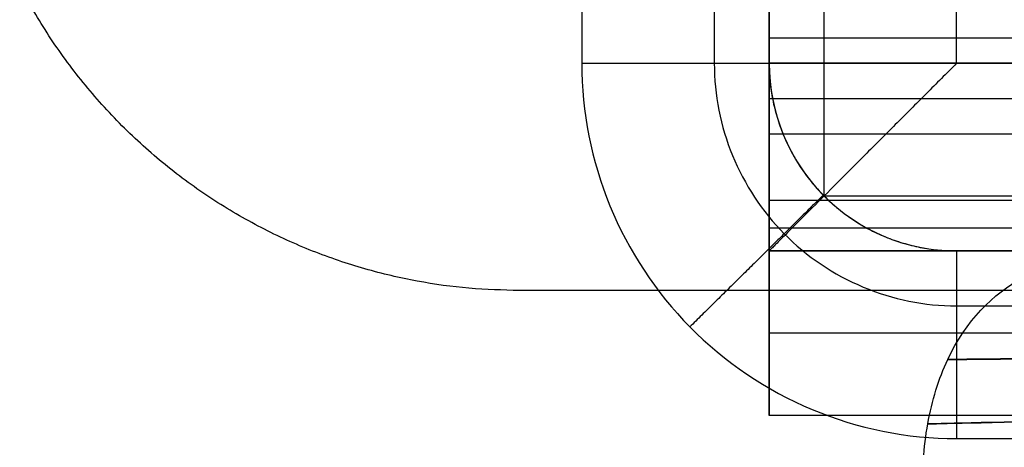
# Model space of a CAD drawing. Header units: millimetres. Extents: x -5.2 to 52, y -94.6 to -40.1.
# Tile 108 of 256: x 0.937 to 1.462, y -90.126 to -89.898. Entities that reach past the tile are written whole.
import ezdxf

# ---------------------------------------------------------------- set-up
doc = ezdxf.new("R2010")
doc.units = ezdxf.units.MM
doc.header["$MEASUREMENT"] = 0
for name, color, linetype, true_color in [('DISTANZIATORI', 7, 'Continuous', 0x000000), ('METALLO', 7, 'Continuous', 0x000000), ('PLASTICA', 7, 'Continuous', 0x000000)]:
    doc.layers.add(name, color=color, linetype=linetype, true_color=true_color)

msp = doc.modelspace()

# ---------------------------------------------------------------- linework, layer by layer
at = {"layer": 'DISTANZIATORI'}
for points, knots in [([(1.43177, -90.22169, -51.45526), (1.42461, -90.20242, -51.45526), (1.41658, -90.16521, -51.45526), (1.4201, -90.1129, -51.45526), (1.4344, -90.0661, -51.45526), (1.47109, -90.02964, -51.45526), (1.50433, -90.02368, -51.45526), (1.51864, -90.02364, -51.45526)], [0, 0, 0, 0, 0.0522486, 0.0783728, 0.1044971, 0.1567457, 0.2089942, 0.2089942, 0.2089942, 0.2089942]), ([(1.43177, -90.22169, -36.45526), (1.42461, -90.20242, -36.45526), (1.41658, -90.16521, -36.45526), (1.4201, -90.1129, -36.45526), (1.4344, -90.0661, -36.45526), (1.47109, -90.02964, -36.45526), (1.50433, -90.02368, -36.45526), (1.51864, -90.02364, -36.45526)], [0, 0, 0, 0, 0.0522486, 0.0783728, 0.1044971, 0.1567457, 0.2089942, 0.2089942, 0.2089942, 0.2089942]), ([(1.43177, -90.22169, -21.45526), (1.42461, -90.20242, -21.45526), (1.41658, -90.16521, -21.45526), (1.4201, -90.1129, -21.45526), (1.4344, -90.0661, -21.45526), (1.47109, -90.02964, -21.45526), (1.50433, -90.02368, -21.45526), (1.51864, -90.02364, -21.45526)], [0, 0, 0, 0, 0.0522486, 0.0783728, 0.1044971, 0.1567457, 0.2089942, 0.2089942, 0.2089942, 0.2089942]), ([(2.34683, -90.07456, -50.54111), (2.22726, -90.07468, -50.5409), (1.98831, -90.07529, -50.58962), (1.58065, -90.07769, -50.8583), (1.33307, -90.08034, -51.45508), (1.63003, -90.07708, -52.17228), (2.34683, -90.07369, -52.46888), (3.06363, -90.07551, -52.17228), (3.36059, -90.07742, -51.45508), (3.11301, -90.07586, -50.8583), (2.75631, -90.07472, -50.62321), (2.52614, -90.07447, -50.55277), (2.40661, -90.0745, -50.54122), (2.34683, -90.07456, -50.54111)], [0, 0, 0, 0, 0.325022, 0.650044, 1.300087, 1.950131, 2.600174, 3.250218, 3.900261, 4.550305, 4.875326, 5.037837, 5.200348, 5.200348, 5.200348, 5.200348]), ([(2.34683, -90.07456, -35.54111), (2.22726, -90.07468, -35.5409), (1.98831, -90.07529, -35.58962), (1.58065, -90.07769, -35.8583), (1.33307, -90.08034, -36.45508), (1.63003, -90.07708, -37.17228), (2.34683, -90.07369, -37.46888), (3.06363, -90.07551, -37.17228), (3.36059, -90.07742, -36.45508), (3.11301, -90.07586, -35.8583), (2.75631, -90.07472, -35.62321), (2.52614, -90.07447, -35.55277), (2.40661, -90.0745, -35.54122), (2.34683, -90.07456, -35.54111)], [0, 0, 0, 0, 0.325022, 0.650044, 1.300087, 1.950131, 2.600174, 3.250218, 3.900261, 4.550305, 4.875326, 5.037837, 5.200348, 5.200348, 5.200348, 5.200348]), ([(2.34683, -90.07456, -20.54111), (2.22726, -90.07468, -20.5409), (1.98831, -90.07529, -20.58962), (1.58065, -90.07769, -20.8583), (1.33307, -90.08034, -21.45508), (1.63003, -90.07708, -22.17228), (2.34683, -90.07369, -22.46888), (3.06363, -90.07551, -22.17228), (3.36059, -90.07742, -21.45508), (3.11301, -90.07586, -20.8583), (2.75631, -90.07472, -20.62321), (2.52614, -90.07447, -20.55277), (2.40661, -90.0745, -20.54122), (2.34683, -90.07456, -20.54111)], [0, 0, 0, 0, 0.325022, 0.650044, 1.300087, 1.950131, 2.600174, 3.250218, 3.900261, 4.550305, 4.875326, 5.037837, 5.200348, 5.200348, 5.200348, 5.200348]), ([(2.34683, -90.10251, -50.53049), (2.22587, -90.10279, -50.53028), (1.98415, -90.10422, -50.57956), (1.57174, -90.10986, -50.85136), (1.32129, -90.11613, -51.45508), (1.6217, -90.10843, -52.18061), (2.34683, -90.10046, -52.48066), (3.07196, -90.10482, -52.18061), (3.37237, -90.1093, -51.45508), (3.12192, -90.10564, -50.85136), (2.76107, -90.10293, -50.61354), (2.52822, -90.10231, -50.54228), (2.40731, -90.10238, -50.5306), (2.34683, -90.10251, -50.53049)], [0, 0, 0, 0, 0.325022, 0.650044, 1.300087, 1.950131, 2.600174, 3.250218, 3.900261, 4.550305, 4.875326, 5.037837, 5.200348, 5.200348, 5.200348, 5.200348]), ([(2.34683, -90.10251, -35.53049), (2.22587, -90.10279, -35.53028), (1.98415, -90.10422, -35.57956), (1.57174, -90.10986, -35.85136), (1.32129, -90.11613, -36.45508), (1.6217, -90.10843, -37.18061), (2.34683, -90.10046, -37.48066), (3.07196, -90.10482, -37.18061), (3.37237, -90.1093, -36.45508), (3.12192, -90.10564, -35.85136), (2.76107, -90.10293, -35.61354), (2.52822, -90.10231, -35.54228), (2.40731, -90.10238, -35.5306), (2.34683, -90.10251, -35.53049)], [0, 0, 0, 0, 0.325022, 0.650044, 1.300087, 1.950131, 2.600174, 3.250218, 3.900261, 4.550305, 4.875326, 5.037837, 5.200348, 5.200348, 5.200348, 5.200348]), ([(2.34683, -90.10251, -20.53049), (2.22587, -90.10279, -20.53028), (1.98415, -90.10422, -20.57956), (1.57174, -90.10986, -20.85136), (1.32129, -90.11613, -21.45508), (1.6217, -90.10843, -22.18061), (2.34683, -90.10046, -22.48066), (3.07196, -90.10482, -22.18061), (3.37237, -90.1093, -21.45508), (3.12192, -90.10564, -20.85136), (2.76107, -90.10293, -20.61354), (2.52822, -90.10231, -20.54228), (2.40731, -90.10238, -20.5306), (2.34683, -90.10251, -20.53049)], [0, 0, 0, 0, 0.325022, 0.650044, 1.300087, 1.950131, 2.600174, 3.250218, 3.900261, 4.550305, 4.875326, 5.037837, 5.200348, 5.200348, 5.200348, 5.200348])]:
    msp.add_open_spline(points, degree=3, knots=knots, dxfattribs=at)
at = {"layer": 'METALLO'}
for points, weights in [([(0.20355, -89.74248, -6.60043), (0.20355, -90.74248, -6.60043), (1.20355, -90.74248, -6.60043)], [1, 0.707106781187, 1]), ([(0.20355, -89.74248, -5.60043), (0.20355, -90.74248, -5.60043), (1.20355, -90.74248, -5.60043)], [1, 0.707106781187, 1]), ([(0.20355, -89.74248, 7.64875), (0.20355, -90.74248, 7.64875), (1.20355, -90.74248, 7.64875)], [1, 0.707106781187, 1]), ([(0.20355, -89.74248, 8.64875), (0.20355, -90.74248, 8.64875), (1.20355, -90.74248, 8.64875)], [1, 0.707106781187, 1]), ([(1.20355, -90.04248, -6.60043), (0.90355, -90.04248, -6.60043), (0.90355, -89.74248, -6.60043)], [1, 0.707106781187, 1]), ([(1.20355, -90.04248, -5.60043), (0.90355, -90.04248, -5.60043), (0.90355, -89.74248, -5.60043)], [1, 0.707106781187, 1]), ([(1.20355, -90.04248, 7.64875), (0.90355, -90.04248, 7.64875), (0.90355, -89.74248, 7.64875)], [1, 0.707106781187, 1]), ([(1.20355, -90.04248, 8.64875), (0.90355, -90.04248, 8.64875), (0.90355, -89.74248, 8.64875)], [1, 0.707106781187, 1]), ([(1.33682, -89.95916, -50.5), (1.33682, -90.00916, -50.5), (1.33682, -90.00916, -50.55)], [1, 0.707106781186, 1]), ([(1.33682, -90.00916, -52.45), (1.33682, -90.00916, -52.5), (1.33682, -89.95916, -52.5)], [1, 0.707106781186, 1]), ([(1.33682, -90.10916, -52.45), (1.33682, -90.10916, -52.6), (1.33682, -89.95916, -52.6)], [1, 0.707106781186, 1]), ([(1.33682, -89.95916, -50.4), (1.33682, -90.10916, -50.4), (1.33682, -90.10916, -50.55)], [1, 0.707106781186, 1]), ([(1.33682, -89.95916, -52.55), (1.33682, -90.05916, -52.55), (1.33682, -90.05916, -52.45)], [1, 0.707106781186, 1]), ([(1.33682, -90.05916, -50.55), (1.33682, -90.05916, -50.45), (1.33682, -89.95916, -50.45)], [1, 0.707106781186, 1]), ([(1.33682, -89.95916, -35.5), (1.33682, -90.00916, -35.5), (1.33682, -90.00916, -35.55)], [1, 0.707106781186, 1]), ([(1.33682, -90.00916, -37.45), (1.33682, -90.00916, -37.5), (1.33682, -89.95916, -37.5)], [1, 0.707106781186, 1]), ([(1.33682, -90.10916, -37.45), (1.33682, -90.10916, -37.6), (1.33682, -89.95916, -37.6)], [1, 0.707106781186, 1]), ([(1.33682, -89.95916, -35.4), (1.33682, -90.10916, -35.4), (1.33682, -90.10916, -35.55)], [1, 0.707106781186, 1]), ([(1.33682, -89.95916, -37.55), (1.33682, -90.05916, -37.55), (1.33682, -90.05916, -37.45)], [1, 0.707106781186, 1]), ([(1.33682, -90.05916, -35.55), (1.33682, -90.05916, -35.45), (1.33682, -89.95916, -35.45)], [1, 0.707106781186, 1]), ([(1.33682, -89.95916, -20.5), (1.33682, -90.00916, -20.5), (1.33682, -90.00916, -20.55)], [1, 0.707106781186, 1]), ([(1.33682, -90.00916, -22.45), (1.33682, -90.00916, -22.5), (1.33682, -89.95916, -22.5)], [1, 0.707106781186, 1]), ([(1.33682, -90.10916, -22.45), (1.33682, -90.10916, -22.6), (1.33682, -89.95916, -22.6)], [1, 0.707106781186, 1]), ([(1.33682, -89.95916, -20.4), (1.33682, -90.10916, -20.4), (1.33682, -90.10916, -20.55)], [1, 0.707106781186, 1]), ([(1.33682, -89.95916, -22.55), (1.33682, -90.05916, -22.55), (1.33682, -90.05916, -22.45)], [1, 0.707106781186, 1]), ([(1.33682, -90.05916, -20.55), (1.33682, -90.05916, -20.45), (1.33682, -89.95916, -20.45)], [1, 0.707106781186, 1])]:
    msp.add_rational_spline(points, weights, degree=2, dxfattribs=at)
for points, degree in [([(1.33682, -89.92136, -50.5), (1.33682, -89.94026, -50.5), (1.33682, -89.95916, -50.5)], 2), ([(45.83682, -89.92136, -50.5), (23.58682, -89.92136, -50.5), (1.33682, -89.92136, -50.5)], 2), ([(45.83682, -89.92136, -52.5), (23.58682, -89.92136, -52.5), (1.33682, -89.92136, -52.5)], 2), ([(1.33682, -89.95916, -52.5), (1.33682, -89.94026, -52.5), (1.33682, -89.92136, -52.5)], 2), ([(1.33682, -89.92136, -50.4), (1.33682, -89.94026, -50.4), (1.33682, -89.95916, -50.4)], 2), ([(45.83682, -89.92136, -50.4), (23.58682, -89.92136, -50.4), (1.33682, -89.92136, -50.4)], 2), ([(45.83682, -89.92136, -52.6), (23.58682, -89.92136, -52.6), (1.33682, -89.92136, -52.6)], 2), ([(1.33682, -89.95916, -52.6), (1.33682, -89.94026, -52.6), (1.33682, -89.92136, -52.6)], 2), ([(1.33682, -89.92136, -52.6), (1.33682, -89.92136, -52.55), (1.33682, -89.92136, -52.5)], 2), ([(1.33682, -89.92136, -50.5), (1.33682, -89.92136, -50.45), (1.33682, -89.92136, -50.4)], 2), ([(1.33682, -89.92136, -50.45), (23.58682, -89.92136, -50.45), (45.83682, -89.92136, -50.45)], 2), ([(45.83682, -89.92136, -52.55), (23.58682, -89.92136, -52.55), (1.33682, -89.92136, -52.55)], 2), ([(1.33682, -89.92136, -52.55), (1.33682, -89.94026, -52.55), (1.33682, -89.95916, -52.55)], 2), ([(1.33682, -89.95916, -50.45), (1.33682, -89.94026, -50.45), (1.33682, -89.92136, -50.45)], 2), ([(1.33682, -89.92136, -35.5), (1.33682, -89.94026, -35.5), (1.33682, -89.95916, -35.5)], 2), ([(45.83682, -89.92136, -35.5), (23.58682, -89.92136, -35.5), (1.33682, -89.92136, -35.5)], 2), ([(45.83682, -89.92136, -37.5), (23.58682, -89.92136, -37.5), (1.33682, -89.92136, -37.5)], 2), ([(1.33682, -89.95916, -37.5), (1.33682, -89.94026, -37.5), (1.33682, -89.92136, -37.5)], 2), ([(1.33682, -89.92136, -35.4), (1.33682, -89.94026, -35.4), (1.33682, -89.95916, -35.4)], 2), ([(45.83682, -89.92136, -35.4), (23.58682, -89.92136, -35.4), (1.33682, -89.92136, -35.4)], 2), ([(45.83682, -89.92136, -37.6), (23.58682, -89.92136, -37.6), (1.33682, -89.92136, -37.6)], 2), ([(1.33682, -89.95916, -37.6), (1.33682, -89.94026, -37.6), (1.33682, -89.92136, -37.6)], 2), ([(1.33682, -89.92136, -37.6), (1.33682, -89.92136, -37.55), (1.33682, -89.92136, -37.5)], 2), ([(1.33682, -89.92136, -35.5), (1.33682, -89.92136, -35.45), (1.33682, -89.92136, -35.4)], 2), ([(1.33682, -89.92136, -35.45), (23.58682, -89.92136, -35.45), (45.83682, -89.92136, -35.45)], 2), ([(45.83682, -89.92136, -37.55), (23.58682, -89.92136, -37.55), (1.33682, -89.92136, -37.55)], 2), ([(1.33682, -89.92136, -37.55), (1.33682, -89.94026, -37.55), (1.33682, -89.95916, -37.55)], 2), ([(1.33682, -89.95916, -35.45), (1.33682, -89.94026, -35.45), (1.33682, -89.92136, -35.45)], 2), ([(1.33682, -89.92136, -20.5), (1.33682, -89.94026, -20.5), (1.33682, -89.95916, -20.5)], 2), ([(45.83682, -89.92136, -20.5), (23.58682, -89.92136, -20.5), (1.33682, -89.92136, -20.5)], 2), ([(45.83682, -89.92136, -22.5), (23.58682, -89.92136, -22.5), (1.33682, -89.92136, -22.5)], 2), ([(1.33682, -89.95916, -22.5), (1.33682, -89.94026, -22.5), (1.33682, -89.92136, -22.5)], 2), ([(1.33682, -89.92136, -20.4), (1.33682, -89.94026, -20.4), (1.33682, -89.95916, -20.4)], 2), ([(45.83682, -89.92136, -20.4), (23.58682, -89.92136, -20.4), (1.33682, -89.92136, -20.4)], 2), ([(45.83682, -89.92136, -22.6), (23.58682, -89.92136, -22.6), (1.33682, -89.92136, -22.6)], 2), ([(1.33682, -89.95916, -22.6), (1.33682, -89.94026, -22.6), (1.33682, -89.92136, -22.6)], 2), ([(1.33682, -89.92136, -22.6), (1.33682, -89.92136, -22.55), (1.33682, -89.92136, -22.5)], 2), ([(1.33682, -89.92136, -20.5), (1.33682, -89.92136, -20.45), (1.33682, -89.92136, -20.4)], 2), ([(1.33682, -89.92136, -20.45), (23.58682, -89.92136, -20.45), (45.83682, -89.92136, -20.45)], 2), ([(45.83682, -89.92136, -22.55), (23.58682, -89.92136, -22.55), (1.33682, -89.92136, -22.55)], 2), ([(1.33682, -89.92136, -22.55), (1.33682, -89.94026, -22.55), (1.33682, -89.95916, -22.55)], 2), ([(1.33682, -89.95916, -20.45), (1.33682, -89.94026, -20.45), (1.33682, -89.92136, -20.45)], 2), ([(45.83682, -89.94026, -50.5), (23.58682, -89.94026, -50.5), (1.33682, -89.94026, -50.5)], 2), ([(45.83682, -89.94026, -52.5), (23.58682, -89.94026, -52.5), (1.33682, -89.94026, -52.5)], 2), ([(45.83682, -89.94026, -50.4), (23.58682, -89.94026, -50.4), (1.33682, -89.94026, -50.4)], 2), ([(45.83682, -89.94026, -52.6), (23.58682, -89.94026, -52.6), (1.33682, -89.94026, -52.6)], 2), ([(1.33682, -89.94026, -52.5), (1.33682, -89.94026, -52.55), (1.33682, -89.94026, -52.6)], 2), ([(1.33682, -89.94026, -50.5), (1.33682, -89.94026, -50.45), (1.33682, -89.94026, -50.4)], 2), ([(45.83682, -89.94026, -35.5), (23.58682, -89.94026, -35.5), (1.33682, -89.94026, -35.5)], 2), ([(45.83682, -89.94026, -37.5), (23.58682, -89.94026, -37.5), (1.33682, -89.94026, -37.5)], 2), ([(45.83682, -89.94026, -35.4), (23.58682, -89.94026, -35.4), (1.33682, -89.94026, -35.4)], 2), ([(45.83682, -89.94026, -37.6), (23.58682, -89.94026, -37.6), (1.33682, -89.94026, -37.6)], 2), ([(1.33682, -89.94026, -37.5), (1.33682, -89.94026, -37.55), (1.33682, -89.94026, -37.6)], 2), ([(1.33682, -89.94026, -35.5), (1.33682, -89.94026, -35.45), (1.33682, -89.94026, -35.4)], 2), ([(45.83682, -89.94026, -20.5), (23.58682, -89.94026, -20.5), (1.33682, -89.94026, -20.5)], 2), ([(45.83682, -89.94026, -22.5), (23.58682, -89.94026, -22.5), (1.33682, -89.94026, -22.5)], 2), ([(45.83682, -89.94026, -20.4), (23.58682, -89.94026, -20.4), (1.33682, -89.94026, -20.4)], 2), ([(45.83682, -89.94026, -22.6), (23.58682, -89.94026, -22.6), (1.33682, -89.94026, -22.6)], 2), ([(1.33682, -89.94026, -22.5), (1.33682, -89.94026, -22.55), (1.33682, -89.94026, -22.6)], 2), ([(1.33682, -89.94026, -20.5), (1.33682, -89.94026, -20.45), (1.33682, -89.94026, -20.4)], 2), ([(45.83682, -89.95916, -50.5), (23.58682, -89.95916, -50.5), (1.33682, -89.95916, -50.5)], 2), ([(45.83682, -89.95916, -52.5), (23.58682, -89.95916, -52.5), (1.33682, -89.95916, -52.5)], 2), ([(45.83682, -89.95916, -50.4), (31.00349, -89.95916, -50.4), (16.17015, -89.95916, -50.4), (1.33682, -89.95916, -50.4)], 3), ([(45.83682, -89.95916, -52.6), (31.00349, -89.95916, -52.6), (16.17015, -89.95916, -52.6), (1.33682, -89.95916, -52.6)], 3), ([(1.33682, -89.95916, -52.5), (1.33682, -89.95916, -52.55), (1.33682, -89.95916, -52.6)], 2), ([(1.33682, -89.95916, -50.5), (1.33682, -89.95916, -50.45), (1.33682, -89.95916, -50.4)], 2), ([(45.83682, -89.95916, -35.5), (23.58682, -89.95916, -35.5), (1.33682, -89.95916, -35.5)], 2), ([(45.83682, -89.95916, -37.5), (23.58682, -89.95916, -37.5), (1.33682, -89.95916, -37.5)], 2), ([(45.83682, -89.95916, -35.4), (31.00349, -89.95916, -35.4), (16.17015, -89.95916, -35.4), (1.33682, -89.95916, -35.4)], 3), ([(45.83682, -89.95916, -37.6), (31.00349, -89.95916, -37.6), (16.17015, -89.95916, -37.6), (1.33682, -89.95916, -37.6)], 3), ([(1.33682, -89.95916, -37.5), (1.33682, -89.95916, -37.55), (1.33682, -89.95916, -37.6)], 2), ([(1.33682, -89.95916, -35.5), (1.33682, -89.95916, -35.45), (1.33682, -89.95916, -35.4)], 2), ([(45.83682, -89.95916, -20.5), (23.58682, -89.95916, -20.5), (1.33682, -89.95916, -20.5)], 2), ([(45.83682, -89.95916, -22.5), (23.58682, -89.95916, -22.5), (1.33682, -89.95916, -22.5)], 2), ([(45.83682, -89.95916, -20.4), (31.00349, -89.95916, -20.4), (16.17015, -89.95916, -20.4), (1.33682, -89.95916, -20.4)], 3), ([(45.83682, -89.95916, -22.6), (31.00349, -89.95916, -22.6), (16.17015, -89.95916, -22.6), (1.33682, -89.95916, -22.6)], 3), ([(1.33682, -89.95916, -22.5), (1.33682, -89.95916, -22.55), (1.33682, -89.95916, -22.6)], 2), ([(1.33682, -89.95916, -20.5), (1.33682, -89.95916, -20.45), (1.33682, -89.95916, -20.4)], 2), ([(45.83682, -89.99451, -50.51464), (23.58682, -89.99451, -50.51464), (1.33682, -89.99451, -50.51464)], 2), ([(45.83682, -89.99451, -52.48536), (23.58682, -89.99451, -52.48536), (1.33682, -89.99451, -52.48536)], 2), ([(1.33682, -89.99451, -52.48536), (1.33682, -90.02987, -52.52071), (1.33682, -90.06523, -52.55607)], 2), ([(1.33682, -89.99451, -50.51464), (1.33682, -90.02987, -50.47929), (1.33682, -90.06523, -50.44393)], 2), ([(45.83682, -89.99451, -35.51464), (23.58682, -89.99451, -35.51464), (1.33682, -89.99451, -35.51464)], 2), ([(45.83682, -89.99451, -37.48536), (23.58682, -89.99451, -37.48536), (1.33682, -89.99451, -37.48536)], 2), ([(1.33682, -89.99451, -37.48536), (1.33682, -90.02987, -37.52071), (1.33682, -90.06523, -37.55607)], 2), ([(1.33682, -89.99451, -35.51464), (1.33682, -90.02987, -35.47929), (1.33682, -90.06523, -35.44393)], 2), ([(45.83682, -89.99451, -20.51464), (23.58682, -89.99451, -20.51464), (1.33682, -89.99451, -20.51464)], 2), ([(45.83682, -89.99451, -22.48536), (23.58682, -89.99451, -22.48536), (1.33682, -89.99451, -22.48536)], 2), ([(1.33682, -89.99451, -22.48536), (1.33682, -90.02987, -22.52071), (1.33682, -90.06523, -22.55607)], 2), ([(1.33682, -89.99451, -20.51464), (1.33682, -90.02987, -20.47929), (1.33682, -90.06523, -20.44393)], 2), ([(45.83682, -90.00916, -50.55), (23.58682, -90.00916, -50.55), (1.33682, -90.00916, -50.55)], 2), ([(45.83682, -90.00916, -52.45), (23.58682, -90.00916, -52.45), (1.33682, -90.00916, -52.45)], 2), ([(1.33682, -90.00916, -50.55), (1.33682, -90.00916, -51.5), (1.33682, -90.00916, -52.45)], 2), ([(1.33682, -90.00916, -52.45), (1.33682, -90.05916, -52.45), (1.33682, -90.10916, -52.45)], 2), ([(1.33682, -90.00916, -50.55), (1.33682, -90.05916, -50.55), (1.33682, -90.10916, -50.55)], 2), ([(45.83682, -90.00916, -51.5), (23.58682, -90.00916, -51.5), (1.33682, -90.00916, -51.5)], 2), ([(1.33682, -90.00916, -51.5), (1.33682, -90.05916, -51.5), (1.33682, -90.10916, -51.5)], 2), ([(45.83682, -90.00916, -35.55), (23.58682, -90.00916, -35.55), (1.33682, -90.00916, -35.55)], 2), ([(45.83682, -90.00916, -37.45), (23.58682, -90.00916, -37.45), (1.33682, -90.00916, -37.45)], 2), ([(1.33682, -90.00916, -35.55), (1.33682, -90.00916, -36.5), (1.33682, -90.00916, -37.45)], 2), ([(1.33682, -90.00916, -37.45), (1.33682, -90.05916, -37.45), (1.33682, -90.10916, -37.45)], 2), ([(1.33682, -90.00916, -35.55), (1.33682, -90.05916, -35.55), (1.33682, -90.10916, -35.55)], 2), ([(45.83682, -90.00916, -36.5), (23.58682, -90.00916, -36.5), (1.33682, -90.00916, -36.5)], 2), ([(1.33682, -90.00916, -36.5), (1.33682, -90.05916, -36.5), (1.33682, -90.10916, -36.5)], 2), ([(45.83682, -90.00916, -20.55), (23.58682, -90.00916, -20.55), (1.33682, -90.00916, -20.55)], 2), ([(45.83682, -90.00916, -22.45), (23.58682, -90.00916, -22.45), (1.33682, -90.00916, -22.45)], 2), ([(1.33682, -90.00916, -20.55), (1.33682, -90.00916, -21.5), (1.33682, -90.00916, -22.45)], 2), ([(1.33682, -90.00916, -22.45), (1.33682, -90.05916, -22.45), (1.33682, -90.10916, -22.45)], 2), ([(1.33682, -90.00916, -20.55), (1.33682, -90.05916, -20.55), (1.33682, -90.10916, -20.55)], 2), ([(45.83682, -90.00916, -21.5), (23.58682, -90.00916, -21.5), (1.33682, -90.00916, -21.5)], 2), ([(1.33682, -90.00916, -21.5), (1.33682, -90.05916, -21.5), (1.33682, -90.10916, -21.5)], 2), ([(45.66902, -90.04248, -6.60043), (23.43629, -90.04248, -6.60043), (1.20355, -90.04248, -6.60043)], 2), ([(1.20355, -90.04248, -6.60043), (1.20355, -90.04248, -6.10043), (1.20355, -90.04248, -5.60043)], 2), ([(45.66902, -90.04248, -5.60043), (23.43629, -90.04248, -5.60043), (1.20355, -90.04248, -5.60043)], 2), ([(45.66902, -90.04248, 7.64875), (23.43629, -90.04248, 7.64875), (1.20355, -90.04248, 7.64875)], 2), ([(1.20355, -90.04248, 7.64875), (1.20355, -90.04248, 8.14875), (1.20355, -90.04248, 8.64875)], 2), ([(45.66902, -90.04248, 8.64875), (23.43629, -90.04248, 8.64875), (1.20355, -90.04248, 8.64875)], 2), ([(1.33682, -90.05916, -52.45), (1.33682, -90.05916, -51.5), (1.33682, -90.05916, -50.55)], 2), ([(1.33682, -90.05916, -37.45), (1.33682, -90.05916, -36.5), (1.33682, -90.05916, -35.55)], 2), ([(1.33682, -90.05916, -22.45), (1.33682, -90.05916, -21.5), (1.33682, -90.05916, -20.55)], 2), ([(45.83682, -90.06523, -50.44393), (23.58682, -90.06523, -50.44393), (1.33682, -90.06523, -50.44393)], 2), ([(45.83682, -90.06523, -52.55607), (23.58682, -90.06523, -52.55607), (1.33682, -90.06523, -52.55607)], 2), ([(45.83682, -90.06523, -35.44393), (23.58682, -90.06523, -35.44393), (1.33682, -90.06523, -35.44393)], 2), ([(45.83682, -90.06523, -37.55607), (23.58682, -90.06523, -37.55607), (1.33682, -90.06523, -37.55607)], 2), ([(45.83682, -90.06523, -20.44393), (23.58682, -90.06523, -20.44393), (1.33682, -90.06523, -20.44393)], 2), ([(45.83682, -90.06523, -22.55607), (23.58682, -90.06523, -22.55607), (1.33682, -90.06523, -22.55607)], 2), ([(45.83682, -90.10916, -50.55), (31.00349, -90.10916, -50.55), (16.17015, -90.10916, -50.55), (1.33682, -90.10916, -50.55)], 3), ([(45.83682, -90.10916, -52.45), (31.00349, -90.10916, -52.45), (16.17015, -90.10916, -52.45), (1.33682, -90.10916, -52.45)], 3), ([(1.33682, -90.10916, -50.55), (1.33682, -90.10916, -51.5), (1.33682, -90.10916, -52.45)], 2), ([(45.83682, -90.10916, -51.5), (23.58682, -90.10916, -51.5), (1.33682, -90.10916, -51.5)], 2), ([(45.83682, -90.10916, -35.55), (31.00349, -90.10916, -35.55), (16.17015, -90.10916, -35.55), (1.33682, -90.10916, -35.55)], 3), ([(45.83682, -90.10916, -37.45), (31.00349, -90.10916, -37.45), (16.17015, -90.10916, -37.45), (1.33682, -90.10916, -37.45)], 3), ([(1.33682, -90.10916, -35.55), (1.33682, -90.10916, -36.5), (1.33682, -90.10916, -37.45)], 2), ([(45.83682, -90.10916, -36.5), (23.58682, -90.10916, -36.5), (1.33682, -90.10916, -36.5)], 2), ([(45.83682, -90.10916, -20.55), (31.00349, -90.10916, -20.55), (16.17015, -90.10916, -20.55), (1.33682, -90.10916, -20.55)], 3), ([(45.83682, -90.10916, -22.45), (31.00349, -90.10916, -22.45), (16.17015, -90.10916, -22.45), (1.33682, -90.10916, -22.45)], 3), ([(1.33682, -90.10916, -20.55), (1.33682, -90.10916, -21.5), (1.33682, -90.10916, -22.45)], 2), ([(45.83682, -90.10916, -21.5), (23.58682, -90.10916, -21.5), (1.33682, -90.10916, -21.5)], 2)]:
    msp.add_open_spline(points, degree=degree, dxfattribs=at)
at = {"layer": 'PLASTICA'}
for p, q in [((1.23682, -45.12136, -23), (1.23682, -89.92136, -23)), ((1.23682, -45.12136, -8), (1.23682, -89.92136, -8)), ((1.23682, -45.12136, -38), (1.23682, -89.92136, -38)), ((1.43682, -90.12136, -23), (46.23682, -90.12136, -23)), ((1.43682, -90.12136, -8), (46.23682, -90.12136, -8)), ((1.43682, -90.12136, -38), (46.23682, -90.12136, -38))]:
    msp.add_line(p, q, dxfattribs=at)
for points in [[(1.33682, -90.02136, -30), (1.33682, -67.52136, -30), (1.33682, -45.02136, -30)], [(1.33682, -90.02136, -15), (1.33682, -67.52136, -15), (1.33682, -45.02136, -15)], [(1.33682, -90.02136, -45), (1.33682, -67.52136, -45), (1.33682, -45.02136, -45)], [(1.30753, -45.12136, -22.97071), (1.30753, -67.52136, -22.97071), (1.30753, -89.92136, -22.97071)], [(1.30753, -45.12136, -7.97071), (1.30753, -67.52136, -7.97071), (1.30753, -89.92136, -7.97071)], [(1.30753, -45.12136, -37.97071), (1.30753, -67.52136, -37.97071), (1.30753, -89.92136, -37.97071)], [(1.33682, -45.12136, -22.5), (1.33682, -67.52136, -22.5), (1.33682, -89.92136, -22.5)], [(1.33682, -45.12136, -22.9), (1.33682, -67.52136, -22.9), (1.33682, -89.92136, -22.9)], [(1.33682, -45.12136, -22.75), (1.33682, -67.52136, -22.75), (1.33682, -89.92136, -22.75)], [(1.33682, -45.12136, -7.5), (1.33682, -67.52136, -7.5), (1.33682, -89.92136, -7.5)], [(1.33682, -45.12136, -7.9), (1.33682, -67.52136, -7.9), (1.33682, -89.92136, -7.9)], [(1.33682, -45.12136, -7.75), (1.33682, -67.52136, -7.75), (1.33682, -89.92136, -7.75)], [(1.33682, -45.12136, -37.5), (1.33682, -67.52136, -37.5), (1.33682, -89.92136, -37.5)], [(1.33682, -45.12136, -37.9), (1.33682, -67.52136, -37.9), (1.33682, -89.92136, -37.9)], [(1.33682, -45.12136, -37.75), (1.33682, -67.52136, -37.75), (1.33682, -89.92136, -37.75)], [(1.33682, -90.02136, -22.5), (1.33682, -89.77136, -22.5), (1.33682, -89.52136, -22.5)], [(1.33682, -90.02136, -7.5), (1.33682, -89.77136, -7.5), (1.33682, -89.52136, -7.5)], [(1.33682, -90.02136, -37.5), (1.33682, -89.77136, -37.5), (1.33682, -89.52136, -37.5)], [(1.43682, -89.92136, -35.5), (1.43682, -89.85795, -35.5), (1.43682, -89.79455, -35.5)], [(1.43682, -89.92136, -20.5), (1.43682, -89.85795, -20.5), (1.43682, -89.79455, -20.5)], [(1.43682, -89.92136, -50.5), (1.43682, -89.85795, -50.5), (1.43682, -89.79455, -50.5)], [(1.36611, -89.99207, -35.47071), (1.36611, -89.90795, -35.47071), (1.36611, -89.82384, -35.47071)], [(1.36611, -89.99207, -20.47071), (1.36611, -89.90795, -20.47071), (1.36611, -89.82384, -20.47071)], [(1.36611, -89.99207, -50.47071), (1.36611, -89.90795, -50.47071), (1.36611, -89.82384, -50.47071)], [(1.33682, -90.02136, -35.4), (1.33682, -89.95795, -35.4), (1.33682, -89.89455, -35.4)], [(1.33682, -90.02136, -20.4), (1.33682, -89.95795, -20.4), (1.33682, -89.89455, -20.4)], [(1.33682, -90.02136, -50.4), (1.33682, -89.95795, -50.4), (1.33682, -89.89455, -50.4)], [(45.83682, -89.90795, -35.5), (23.63682, -89.90795, -35.5), (1.43682, -89.90795, -35.5)], [(45.83682, -89.90795, -20.5), (23.63682, -89.90795, -20.5), (1.43682, -89.90795, -20.5)], [(45.83682, -89.90795, -50.5), (23.63682, -89.90795, -50.5), (1.43682, -89.90795, -50.5)], [(1.33682, -89.92136, -22.5), (1.33682, -89.92136, -22.7), (1.33682, -89.92136, -22.9)], [(1.33682, -89.92136, -7.5), (1.33682, -89.92136, -7.7), (1.33682, -89.92136, -7.9)], [(1.33682, -89.92136, -37.5), (1.33682, -89.92136, -37.7), (1.33682, -89.92136, -37.9)], [(1.43682, -89.92136, -35.5), (23.63682, -89.92136, -35.5), (45.83682, -89.92136, -35.5)], [(1.43682, -89.92136, -20.5), (23.63682, -89.92136, -20.5), (45.83682, -89.92136, -20.5)], [(1.43682, -89.92136, -50.5), (23.63682, -89.92136, -50.5), (45.83682, -89.92136, -50.5)], [(1.36611, -89.99207, -35.47071), (23.61611, -89.99207, -35.47071), (45.86611, -89.99207, -35.47071)], [(1.36611, -89.99207, -22.5), (1.36611, -89.99207, -22.7), (1.36611, -89.99207, -22.9)], [(1.36611, -89.99207, -20.47071), (23.61611, -89.99207, -20.47071), (45.86611, -89.99207, -20.47071)], [(1.36611, -89.99207, -7.5), (1.36611, -89.99207, -7.7), (1.36611, -89.99207, -7.9)], [(1.36611, -89.99207, -50.47071), (23.61611, -89.99207, -50.47071), (45.86611, -89.99207, -50.47071)], [(1.36611, -89.99207, -37.5), (1.36611, -89.99207, -37.7), (1.36611, -89.99207, -37.9)], [(1.33682, -90.02136, -22.5), (1.33682, -90.02136, -28.95), (1.33682, -90.02136, -35.4)], [(1.83682, -90.02136, -22.5), (1.58682, -90.02136, -22.5), (1.33682, -90.02136, -22.5)], [(1.33682, -90.02136, -35.4), (23.63682, -90.02136, -35.4), (45.93682, -90.02136, -35.4)], [(46.23682, -90.02136, -30), (23.78682, -90.02136, -30), (1.33682, -90.02136, -30)], [(1.33682, -90.02136, -7.5), (1.33682, -90.02136, -13.95), (1.33682, -90.02136, -20.4)], [(1.83682, -90.02136, -7.5), (1.58682, -90.02136, -7.5), (1.33682, -90.02136, -7.5)], [(1.33682, -90.02136, -20.4), (23.63682, -90.02136, -20.4), (45.93682, -90.02136, -20.4)], [(46.23682, -90.02136, -15), (23.78682, -90.02136, -15), (1.33682, -90.02136, -15)], [(1.33682, -90.02136, -37.5), (1.33682, -90.02136, -43.95), (1.33682, -90.02136, -50.4)], [(1.83682, -90.02136, -37.5), (1.58682, -90.02136, -37.5), (1.33682, -90.02136, -37.5)], [(1.33682, -90.02136, -50.4), (23.63682, -90.02136, -50.4), (45.93682, -90.02136, -50.4)], [(46.23682, -90.02136, -45), (23.78682, -90.02136, -45), (1.33682, -90.02136, -45)], [(1.43682, -90.02136, -22.5), (23.83682, -90.02136, -22.5), (46.23682, -90.02136, -22.5)], [(1.43682, -90.02136, -22.9), (23.83682, -90.02136, -22.9), (46.23682, -90.02136, -22.9)], [(1.43682, -90.02136, -22.5), (1.43682, -90.02136, -22.7), (1.43682, -90.02136, -22.9)], [(1.43682, -90.02136, -22.75), (23.83682, -90.02136, -22.75), (46.23682, -90.02136, -22.75)], [(1.43682, -90.02136, -7.5), (23.83682, -90.02136, -7.5), (46.23682, -90.02136, -7.5)], [(1.43682, -90.02136, -7.9), (23.83682, -90.02136, -7.9), (46.23682, -90.02136, -7.9)], [(1.43682, -90.02136, -7.5), (1.43682, -90.02136, -7.7), (1.43682, -90.02136, -7.9)], [(1.43682, -90.02136, -7.75), (23.83682, -90.02136, -7.75), (46.23682, -90.02136, -7.75)], [(1.43682, -90.02136, -37.5), (23.83682, -90.02136, -37.5), (46.23682, -90.02136, -37.5)], [(1.43682, -90.02136, -37.9), (23.83682, -90.02136, -37.9), (46.23682, -90.02136, -37.9)], [(1.43682, -90.02136, -37.5), (1.43682, -90.02136, -37.7), (1.43682, -90.02136, -37.9)], [(1.43682, -90.02136, -37.75), (23.83682, -90.02136, -37.75), (46.23682, -90.02136, -37.75)], [(1.43682, -90.05065, -22.97071), (23.83682, -90.05065, -22.97071), (46.23682, -90.05065, -22.97071)], [(1.43682, -90.05065, -7.97071), (23.83682, -90.05065, -7.97071), (46.23682, -90.05065, -7.97071)], [(1.43682, -90.05065, -37.97071), (23.83682, -90.05065, -37.97071), (46.23682, -90.05065, -37.97071)]]:
    msp.add_open_spline(points, degree=2, dxfattribs=at)
for points, weights in [([(1.43682, -89.90795, -35.5), (1.33682, -89.90795, -35.5), (1.33682, -89.90795, -35.4)], [1, 0.707106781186, 1]), ([(1.43682, -89.90795, -20.5), (1.33682, -89.90795, -20.5), (1.33682, -89.90795, -20.4)], [1, 0.707106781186, 1]), ([(1.43682, -89.90795, -50.5), (1.33682, -89.90795, -50.5), (1.33682, -89.90795, -50.4)], [1, 0.707106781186, 1]), ([(1.23682, -89.92136, -23), (1.33682, -89.92136, -23), (1.33682, -89.92136, -22.9)], [1, 0.707106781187, 1]), ([(1.23682, -89.92136, -8), (1.33682, -89.92136, -8), (1.33682, -89.92136, -7.9)], [1, 0.707106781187, 1]), ([(1.23682, -89.92136, -38), (1.33682, -89.92136, -38), (1.33682, -89.92136, -37.9)], [1, 0.707106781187, 1]), ([(1.33682, -89.92136, -22.5), (1.33682, -90.02136, -22.5), (1.43682, -90.02136, -22.5)], [1, 0.707106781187, 1]), ([(1.33682, -89.92136, -22.75), (1.33682, -90.02136, -22.75), (1.43682, -90.02136, -22.75)], [1, 0.707106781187, 1]), ([(1.33682, -89.92136, -7.5), (1.33682, -90.02136, -7.5), (1.43682, -90.02136, -7.5)], [1, 0.707106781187, 1]), ([(1.33682, -89.92136, -7.75), (1.33682, -90.02136, -7.75), (1.43682, -90.02136, -7.75)], [1, 0.707106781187, 1]), ([(1.33682, -89.92136, -37.5), (1.33682, -90.02136, -37.5), (1.43682, -90.02136, -37.5)], [1, 0.707106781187, 1]), ([(1.33682, -89.92136, -37.75), (1.33682, -90.02136, -37.75), (1.43682, -90.02136, -37.75)], [1, 0.707106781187, 1]), ([(1.36564, -89.99164, -22.9), (1.36564, -89.99164, -23), (1.29445, -90.06191, -23)], [1, 0.707106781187, 1]), ([(1.36564, -89.99164, -7.9), (1.36564, -89.99164, -8), (1.29445, -90.06191, -8)], [1, 0.707106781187, 1]), ([(1.36564, -89.99164, -37.9), (1.36564, -89.99164, -38), (1.29445, -90.06191, -38)], [1, 0.707106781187, 1]), ([(1.43682, -90.02136, -22.9), (1.43682, -90.02136, -23), (1.43682, -90.12136, -23)], [1, 0.707106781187, 1]), ([(1.43682, -90.02136, -7.9), (1.43682, -90.02136, -8), (1.43682, -90.12136, -8)], [1, 0.707106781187, 1]), ([(1.43682, -90.02136, -37.9), (1.43682, -90.02136, -38), (1.43682, -90.12136, -38)], [1, 0.707106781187, 1])]:
    msp.add_rational_spline(points, weights, degree=2, dxfattribs=at)
for points, knots in [([(1.23682, -89.92136, -23), (1.23647, -89.97334, -23), (1.27989, -90.0775, -23), (1.38396, -90.12173, -23), (1.43682, -90.12136, -23)], [0, 0, 0, 0, 0.1557943, 0.3141572, 0.3141572, 0.3141572, 0.3141572]), ([(1.23682, -89.92136, -8), (1.23647, -89.97334, -8), (1.27989, -90.0775, -8), (1.38396, -90.12173, -8), (1.43682, -90.12136, -8)], [0, 0, 0, 0, 0.1557943, 0.3141572, 0.3141572, 0.3141572, 0.3141572]), ([(1.23682, -89.92136, -38), (1.23647, -89.97334, -38), (1.27989, -90.0775, -38), (1.38396, -90.12173, -38), (1.43682, -90.12136, -38)], [0, 0, 0, 0, 0.1557943, 0.3141572, 0.3141572, 0.3141572, 0.3141572]), ([(1.30753, -89.92136, -22.97071), (1.30731, -89.95497, -22.97071), (1.33537, -90.0223, -22.97071), (1.40265, -90.05089, -22.97071), (1.43682, -90.05065, -22.97071)], [0, 0, 0, 0, 0.1557943, 0.3141572, 0.3141572, 0.3141572, 0.3141572]), ([(1.30753, -89.92136, -7.97071), (1.30731, -89.95497, -7.97071), (1.33537, -90.0223, -7.97071), (1.40265, -90.05089, -7.97071), (1.43682, -90.05065, -7.97071)], [0, 0, 0, 0, 0.1557943, 0.3141572, 0.3141572, 0.3141572, 0.3141572]), ([(1.30753, -89.92136, -37.97071), (1.30731, -89.95497, -37.97071), (1.33537, -90.0223, -37.97071), (1.40265, -90.05089, -37.97071), (1.43682, -90.05065, -37.97071)], [0, 0, 0, 0, 0.1557943, 0.3141572, 0.3141572, 0.3141572, 0.3141572]), ([(1.43682, -89.92136, -35.5), (1.43143, -89.92675, -35.50001), (1.42043, -89.93775, -35.49911), (1.40398, -89.9542, -35.49499), (1.38787, -89.97031, -35.48781), (1.37291, -89.98527, -35.47763), (1.35989, -89.99829, -35.46477), (1.34947, -90.00871, -35.44979), (1.34205, -90.01614, -35.43349), (1.33775, -90.02043, -35.41673), (1.33682, -90.02136, -35.40541), (1.33682, -90.02136, -35.4)], [-0.1907677, -0.1907677, -0.1907677, -0.1907677, -0.1679109, -0.1441266, -0.1200704, -0.0964644, -0.0739651, -0.0530282, -0.0338232, -0.0162417, 0, 0, 0, 0]), ([(1.33682, -89.92136, -22.9), (1.33665, -89.94735, -22.9), (1.35836, -89.99943, -22.9), (1.41039, -90.02155, -22.9), (1.43682, -90.02136, -22.9)], [0, 0, 0, 0, 0.1557943, 0.3141572, 0.3141572, 0.3141572, 0.3141572]), ([(1.43682, -89.92136, -20.5), (1.43143, -89.92675, -20.50001), (1.42043, -89.93775, -20.49911), (1.40398, -89.9542, -20.49499), (1.38787, -89.97031, -20.48781), (1.37291, -89.98527, -20.47763), (1.35989, -89.99829, -20.46477), (1.34947, -90.00871, -20.44979), (1.34205, -90.01614, -20.43349), (1.33775, -90.02043, -20.41673), (1.33682, -90.02136, -20.40541), (1.33682, -90.02136, -20.4)], [-0.1907677, -0.1907677, -0.1907677, -0.1907677, -0.1679109, -0.1441266, -0.1200704, -0.0964644, -0.0739651, -0.0530282, -0.0338232, -0.0162417, 0, 0, 0, 0]), ([(1.33682, -89.92136, -7.9), (1.33665, -89.94735, -7.9), (1.35836, -89.99943, -7.9), (1.41039, -90.02155, -7.9), (1.43682, -90.02136, -7.9)], [0, 0, 0, 0, 0.1557943, 0.3141572, 0.3141572, 0.3141572, 0.3141572]), ([(1.43682, -89.92136, -50.5), (1.43143, -89.92675, -50.50001), (1.42043, -89.93775, -50.49911), (1.40398, -89.9542, -50.49499), (1.38787, -89.97031, -50.48781), (1.37291, -89.98527, -50.47763), (1.35989, -89.99829, -50.46477), (1.34947, -90.00871, -50.44979), (1.34205, -90.01614, -50.43349), (1.33775, -90.02043, -50.41673), (1.33682, -90.02136, -50.40541), (1.33682, -90.02136, -50.4)], [-0.1907677, -0.1907677, -0.1907677, -0.1907677, -0.1679109, -0.1441266, -0.1200704, -0.0964644, -0.0739651, -0.0530282, -0.0338232, -0.0162417, 0, 0, 0, 0]), ([(1.33682, -89.92136, -37.9), (1.33665, -89.94735, -37.9), (1.35836, -89.99943, -37.9), (1.41039, -90.02155, -37.9), (1.43682, -90.02136, -37.9)], [0, 0, 0, 0, 0.1557943, 0.3141572, 0.3141572, 0.3141572, 0.3141572])]:
    msp.add_open_spline(points, degree=3, knots=knots, dxfattribs=at)

doc.saveas('drawing.dxf')
